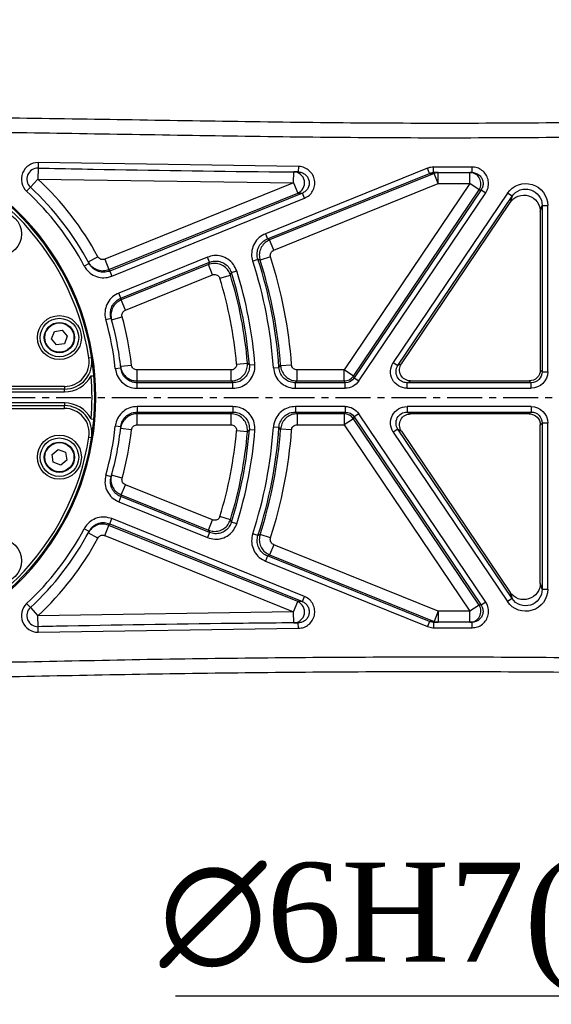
# Model space of a CAD drawing. Header units: millimetres. Extents: x 7590 to 10884, y -1862 to 419.
# Tile 66 of 83: x 8447 to 8544, y -120 to 59. Entities that reach past the tile are written whole.
import ezdxf

# ---------------------------------------------------------------- set-up
doc = ezdxf.new("R2010")
doc.units = ezdxf.units.MM
doc.header["$PDSIZE"] = -1
doc.linetypes.add('CENTER', pattern=[10.16, 6.35, -1.27, 1.27, -1.27])
doc.styles.get("Standard").update_dxf_attribs({"font": 'times.ttf'})
doc.dimstyles.new('ISO-25', dxfattribs={"dimtxt": 18, "dimasz": 15, "dimexe": 1.25, "dimexo": 0.625, "dimtad": 1, "dimtoh": 1, "dimtxsty": 'Standard', "dimcen": 2.5, "dimadec": 0, "dimazin": 0, "dimtfac": 1, "dimtmove": 0, "dimatfit": 3, "dimfxl": 1, "dimarcsym": 0})

# ---------------------------------------------------------------- blocks, each defined once
blk = doc.blocks.new('*D183')
at = {"color": 0, "lineweight": -2}
for p, q in [((8708.33, -55.17), (8720.99, -47.12)), ((8695.67, -63.21), (8690.61, -66.43)), ((8608.62, -118.54), (8677.95, -74.48)), ((8475.79, -118.54), (8608.62, -118.54))]:
    blk.add_line(p, q, dxfattribs=at)
at = {"color": 0}
for points in [[(8706.99, -53.06), (8709.67, -57.28), (8695.67, -63.21)], [(8679.29, -76.59), (8676.61, -72.37), (8690.61, -66.43)]]:
    blk.add_solid(points, dxfattribs=at)
at = {"layer": 'Defpoints', "color": 0}
for p in [(8695.67, -63.21), (8690.61, -66.43)]:
    blk.add_point(p, dxfattribs=at)
at = {"color": 0, "insert": (8541.89, -100.16), "char_height": 18, "attachment_point": 5}
blk.add_mtext('∅6{\\fTimes New Roman|b0|i0|c1|p18;H7({\\H0.7x;\\S+0.012^ 0;})}', dxfattribs=at)
blk = doc.blocks.new('*D184')
at = {"color": 0, "lineweight": -2}
for p, q in [((8690.14, 47.51), (8690.14, 90.44)), ((8696.14, 47.51), (8696.14, 90.44)), ((8509, 89.19), (8655.51, 89.19)), ((8655.51, 89.19), (8675.14, 89.19)), ((8690.14, 89.19), (8696.14, 89.19)), ((8711.14, 89.19), (8726.14, 89.19))]:
    blk.add_line(p, q, dxfattribs=at)
at = {"color": 0}
for points in [[(8675.14, 86.69), (8675.14, 91.69), (8690.14, 89.19)], [(8711.14, 91.69), (8711.14, 86.69), (8696.14, 89.19)]]:
    blk.add_solid(points, dxfattribs=at)
at = {"layer": 'Defpoints', "color": 0}
for p in [(8696.14, 89.19), (8690.14, 46.89), (8696.14, 46.89)]:
    blk.add_point(p, dxfattribs=at)
at = {"color": 0, "insert": (8581.94, 107.57), "char_height": 18, "attachment_point": 5}
blk.add_mtext('6H9{\\f宋体|b0|i0|c134|p2;(} {\\H0.7x;\\S+0.03^ 0;} ){\\f宋体|b0|i0|c134|p2;通}', dxfattribs=at)

msp = doc.modelspace()

# ---------------------------------------------------------------- linework, layer by layer
at = {"color": 7, "lineweight": 25}
for p, q in [((8450.848, 32.838), (8450.829, 31.838)), ((8498.154, 32.136), (8450.848, 32.838)), ((8450.829, 31.838), (8450.79, 29.838)), ((8521.614, 31.809), (8492.154, 19.907)), ((8492.528, 18.979), (8521.988, 30.882)), ((8522.851, 30.882), (8492.929, 18.793)), ((8497.285, 29.144), (8497.302, 31.144)), ((8498.154, 32.136), (8498.146, 31.136)), ((8521.988, 30.882), (8521.614, 31.809)), ((8529.724, 32.035), (8522.738, 32.028)), ((8522.738, 31.028), (8522.738, 32.028)), ((8523.6, 29.028), (8522.851, 30.882)), ((8523.6, 29.028), (8523.6, 31.028)), ((8529.341, 29.034), (8529.337, 31.034)), ((8529.726, 31.035), (8529.724, 32.035)), ((8449.432, 28.369), (8450.79, 29.838)), ((8450.79, 29.838), (8497.285, 29.144)), ((8497.285, 29.144), (8462.968, 15.279)), ((8493.678, 16.938), (8523.6, 29.028)), ((8497.285, 29.144), (8498.034, 27.289)), ((8529.341, 29.034), (8506.493, -4.84)), ((8523.6, 29.028), (8529.341, 29.034)), ((8530.999, 27.916), (8529.341, 29.034)), ((8449.432, 28.369), (8448.754, 27.635)), ((8463.717, 13.424), (8498.034, 27.289)), ((8498.879, 27.282), (8463.87, 13.138)), ((8499.253, 26.355), (8498.879, 27.282)), ((8508.151, -5.958), (8530.999, 27.916)), ((8531.389, 27.917), (8508.323, -6.281)), ((8509.152, -6.84), (8532.218, 27.358)), ((8536.167, 27.275), (8515.418, -3.485)), ((8531.389, 27.917), (8532.218, 27.358)), ((8536.996, 26.716), (8536.167, 27.275)), ((8464.245, 12.211), (8499.253, 26.355)), ((8516.247, -4.044), (8536.996, 26.716)), ((8516.888, -3.704), (8536.655, 25.603)), ((8536.996, 26.716), (8536.655, 25.603)), ((8542.142, 23.925), (8542.482, 25.039)), ((8542.142, 23.925), (8542.142, -4.822)), ((8542.482, 25.039), (8542.482, -5.163)), ((8542.482, 25.039), (8543.482, 25.039)), ((8543.482, -5.163), (8543.482, 25.039)), ((8492.154, 19.907), (8492.528, 18.979)), ((8493.678, 16.938), (8492.929, 18.793)), ((8460.095, 14.515), (8459.211, 14.047)), ((8459.951, 14.786), (8461.713, 15.733)), ((8462.968, 15.279), (8463.717, 13.424)), ((8481.631, 15.655), (8465.488, 9.133)), ((8465.863, 8.206), (8482.006, 14.728)), ((8482.006, 14.728), (8481.631, 15.655)), ((8489.851, 14.954), (8490.801, 15.265)), ((8493.101, 15.704), (8491.198, 15.089)), ((8463.87, 13.138), (8464.245, 12.211)), ((8481.802, 14.297), (8465.952, 7.893)), ((8482.551, 12.443), (8481.802, 14.297)), ((8485.99, 12.849), (8486.944, 13.15)), ((8466.701, 6.039), (8482.551, 12.443)), ((8483.881, 11.812), (8485.791, 12.405)), ((8465.863, 8.206), (8465.488, 9.133)), ((8466.701, 6.039), (8465.952, 7.893)), ((8463.143, 4.315), (8464.104, 4.592)), ((8464.188, 4.297), (8466.113, 4.84)), ((8453.294, 0.82), (8453.805, 2.161)), ((8453.805, 2.161), (8455.222, 2.389)), ((8455.222, 2.389), (8456.128, 1.276)), ((8454.2, -0.293), (8453.294, 0.82)), ((8456.128, 1.276), (8455.617, -0.065)), ((8455.617, -0.065), (8454.2, -0.293)), ((8460.082, -2.626), (8460.576, -2.548)), ((8515.418, -3.485), (8516.247, -4.044)), ((8464.871, -4.574), (8465.866, -4.471)), ((8465.834, -4.166), (8467.822, -3.948)), ((8468.816, -6.84), (8468.816, -4.84)), ((8485.911, -4.84), (8468.816, -4.84)), ((8485.911, -6.84), (8485.911, -4.84)), ((8486.907, -3.757), (8488.9, -3.59)), ((8489.252, -3.928), (8490.248, -3.85)), ((8493.619, -4.433), (8494.617, -4.366)), ((8494.919, -4.053), (8496.914, -3.911)), ((8497.911, -6.84), (8497.911, -4.84)), ((8506.493, -4.84), (8497.911, -4.84)), ((8508.151, -5.958), (8506.493, -4.84)), ((8506.493, -6.84), (8506.493, -4.84)), ((8516.888, -3.704), (8516.247, -4.044)), ((8542.482, -5.163), (8542.142, -4.822)), ((8542.482, -5.163), (8543.482, -5.163)), ((8460.479, -5.929), (8460.977, -5.888)), ((8468.816, -6.84), (8485.911, -6.84)), ((8485.911, -6.84), (8486.261, -7.163)), ((8497.911, -6.84), (8506.493, -6.84)), ((8506.493, -6.84), (8506.665, -7.163)), ((8508.323, -6.281), (8508.151, -5.958)), ((8508.323, -6.281), (8509.152, -6.84)), ((8517.905, -7.163), (8518.546, -6.822)), ((8518.546, -6.822), (8540.142, -6.822)), ((8540.142, -6.822), (8540.483, -7.163)), ((8455.636, -7.822), (8420.642, -7.822)), ((8455.636, -8.322), (8420.642, -8.322)), ((8420.642, -8.822), (8455.636, -8.822)), ((8455.636, -7.822), (8455.636, -8.322)), ((8455.636, -8.822), (8455.636, -8.322)), ((8486.261, -7.163), (8468.85, -7.163)), ((8468.85, -8.163), (8468.85, -7.163)), ((8468.85, -8.163), (8486.261, -8.163)), ((8486.261, -8.163), (8486.261, -7.163)), ((8506.665, -7.163), (8497.61, -7.163)), ((8497.61, -8.163), (8497.61, -7.163)), ((8497.61, -8.163), (8506.665, -8.163)), ((8506.665, -8.163), (8506.665, -7.163)), ((8517.905, -8.163), (8517.905, -7.163)), ((8540.483, -7.163), (8517.905, -7.163)), ((8517.905, -8.163), (8540.483, -8.163)), ((8540.483, -8.163), (8540.483, -7.163)), ((8455.636, -10.822), (8420.642, -10.822)), ((8420.642, -11.322), (8455.636, -11.322)), ((8420.642, -11.822), (8455.636, -11.822)), ((8455.636, -10.822), (8455.636, -11.322)), ((8455.636, -11.822), (8455.636, -11.322)), ((8486.261, -11.482), (8468.85, -11.482)), ((8468.85, -11.482), (8468.85, -12.482)), ((8468.85, -12.482), (8486.261, -12.482)), ((8486.261, -11.482), (8486.261, -12.482)), ((8506.665, -11.482), (8497.61, -11.482)), ((8497.61, -11.482), (8497.61, -12.482)), ((8497.61, -12.482), (8506.665, -12.482)), ((8506.665, -12.482), (8506.493, -12.805)), ((8506.665, -11.482), (8506.665, -12.482)), ((8540.483, -11.482), (8517.905, -11.482)), ((8517.905, -11.482), (8517.905, -12.482)), ((8517.905, -12.482), (8540.483, -12.482)), ((8518.546, -12.822), (8517.905, -12.482)), ((8540.483, -12.482), (8540.142, -12.822)), ((8540.483, -11.482), (8540.483, -12.482)), ((8460.479, -13.715), (8460.977, -13.757)), ((8485.911, -12.805), (8468.816, -12.805)), ((8468.816, -14.805), (8468.816, -12.805)), ((8485.911, -14.805), (8485.911, -12.805)), ((8506.493, -12.805), (8497.911, -12.805)), ((8497.911, -12.805), (8497.911, -14.805)), ((8506.493, -12.805), (8506.493, -14.805)), ((8508.151, -13.687), (8506.493, -14.805)), ((8508.151, -13.687), (8508.323, -13.363)), ((8530.999, -47.56), (8508.151, -13.687)), ((8509.152, -12.804), (8508.323, -13.363)), ((8508.323, -13.363), (8531.389, -47.561)), ((8532.218, -47.002), (8509.152, -12.804)), ((8540.142, -12.822), (8518.546, -12.822)), ((8465.866, -15.173), (8464.871, -15.07)), ((8467.822, -15.696), (8465.834, -15.479)), ((8468.816, -14.805), (8485.911, -14.805)), ((8488.9, -16.054), (8486.907, -15.888)), ((8490.248, -15.795), (8489.252, -15.716)), ((8494.617, -15.279), (8493.619, -15.211)), ((8496.914, -15.734), (8494.919, -15.591)), ((8497.911, -14.805), (8506.493, -14.805)), ((8506.493, -14.805), (8529.341, -48.679)), ((8516.247, -15.6), (8515.418, -16.159)), ((8536.996, -46.361), (8516.247, -15.6)), ((8516.247, -15.6), (8516.888, -15.941)), ((8516.888, -15.941), (8536.655, -45.247)), ((8542.142, -14.822), (8542.482, -14.482)), ((8542.142, -43.57), (8542.142, -14.822)), ((8543.482, -14.482), (8542.482, -14.482)), ((8542.482, -14.482), (8542.482, -44.683)), ((8543.482, -44.683), (8543.482, -14.482)), ((8460.082, -17.019), (8460.576, -17.096)), ((8515.418, -16.159), (8536.167, -46.92)), ((8453.37, -20.182), (8454.483, -19.276)), ((8454.483, -19.276), (8455.824, -19.787)), ((8453.598, -21.598), (8453.37, -20.182)), ((8456.052, -21.204), (8454.939, -22.109)), ((8455.824, -19.787), (8456.052, -21.204)), ((8454.939, -22.109), (8453.598, -21.598)), ((8464.104, -24.237), (8463.143, -23.96)), ((8466.113, -24.485), (8464.188, -23.942)), ((8465.952, -27.538), (8466.701, -25.684)), ((8482.551, -32.087), (8466.701, -25.684)), ((8465.863, -27.85), (8465.488, -28.777)), ((8482.006, -34.373), (8465.863, -27.85)), ((8465.952, -27.538), (8481.802, -33.942)), ((8465.488, -28.777), (8481.631, -35.3)), ((8463.87, -32.782), (8464.245, -31.855)), ((8499.253, -45.999), (8464.245, -31.855)), ((8481.802, -33.942), (8482.551, -32.087)), ((8485.791, -32.049), (8483.881, -31.457)), ((8460.095, -34.16), (8459.211, -33.692)), ((8462.968, -34.923), (8463.717, -33.069)), ((8498.034, -46.934), (8463.717, -33.069)), ((8463.87, -32.782), (8498.879, -46.927)), ((8481.802, -33.942), (8482.006, -34.373)), ((8486.944, -32.795), (8485.99, -32.494)), ((8461.713, -35.377), (8459.951, -34.431)), ((8462.968, -34.923), (8497.285, -48.788)), ((8482.006, -34.373), (8481.631, -35.3)), ((8490.801, -34.909), (8489.851, -34.598)), ((8493.101, -35.348), (8491.198, -34.733)), ((8493.678, -36.583), (8492.929, -38.437)), ((8523.6, -48.672), (8493.678, -36.583)), ((8492.528, -38.624), (8492.154, -39.551)), ((8521.988, -50.526), (8492.528, -38.624)), ((8492.929, -38.437), (8522.85, -50.526)), ((8492.154, -39.551), (8521.613, -51.453)), ((8542.482, -44.683), (8542.142, -43.57)), ((8542.482, -44.683), (8543.482, -44.683)), ((8498.879, -46.927), (8499.253, -45.999)), ((8536.996, -46.361), (8536.167, -46.92)), ((8536.655, -45.247), (8536.996, -46.361)), ((8448.753, -47.28), (8449.432, -48.014)), ((8449.432, -48.014), (8450.789, -49.483)), ((8497.285, -48.788), (8498.034, -46.934)), ((8530.999, -47.56), (8529.341, -48.679)), ((8532.218, -47.002), (8531.389, -47.561)), ((8497.285, -48.788), (8450.789, -49.483)), ((8450.828, -51.483), (8450.789, -49.483)), ((8497.302, -50.788), (8497.285, -48.788)), ((8523.6, -48.672), (8522.85, -50.526)), ((8523.6, -48.672), (8523.599, -50.672)), ((8529.341, -48.679), (8523.6, -48.672)), ((8529.337, -50.679), (8529.341, -48.679)), ((8450.848, -52.482), (8450.828, -51.483)), ((8450.848, -52.482), (8498.154, -51.781)), ((8498.154, -51.781), (8498.146, -50.781)), ((8521.988, -50.526), (8521.613, -51.453)), ((8522.738, -50.672), (8522.738, -51.672)), ((8522.738, -51.672), (8529.724, -51.68)), ((8529.724, -51.68), (8529.726, -50.68))]:
    msp.add_line(p, q, dxfattribs=at)
at = {"linetype": 'CENTER'}
msp.add_line((8139.142, -9.822), (8922.207, -9.822), dxfattribs=at)
at = {"color": 7, "lineweight": 25, "flags": 128}
for points in [[(8498.146, 31.136), (8498.078, 31.137), (8497.713, 31.14), (8497.302, 31.144)], [(8521.988, 30.882), (8522.431, 30.882), (8522.851, 30.882)], [(8523.6, 31.028), (8523.553, 31.028), (8523.181, 31.028), (8522.738, 31.028)], [(8529.726, 31.035), (8529.695, 31.035), (8529.526, 31.035), (8529.337, 31.034)], [(8498.034, 27.289), (8498.45, 27.286), (8498.879, 27.282)], [(8530.999, 27.916), (8531.189, 27.916), (8531.389, 27.917)], [(8492.929, 18.793), (8492.734, 18.884), (8492.528, 18.979)], [(8482.006, 14.728), (8481.902, 14.507), (8481.802, 14.297)], [(8497.61, -7.163), (8497.765, -6.997), (8497.911, -6.84)], [(8486.261, -12.482), (8486.082, -12.647), (8485.911, -12.805)], [(8497.911, -12.805), (8497.765, -12.648), (8497.61, -12.482)], [(8492.528, -38.624), (8492.734, -38.528), (8492.929, -38.437)], [(8498.879, -46.927), (8498.45, -46.93), (8498.034, -46.934)], [(8531.389, -47.561), (8531.189, -47.561), (8530.999, -47.56)], [(8497.302, -50.788), (8497.348, -50.788), (8497.713, -50.784), (8498.146, -50.781)], [(8522.85, -50.526), (8522.431, -50.526), (8521.988, -50.526)], [(8522.738, -50.672), (8522.808, -50.672), (8523.18, -50.672), (8523.599, -50.672)], [(8529.337, -50.679), (8529.358, -50.679), (8529.526, -50.679), (8529.726, -50.68)]]:
    msp.add_lwpolyline(points, dxfattribs=at)
at = {"color": 7, "lineweight": 25}
for centre, radius in [((8443.841, 19.876), 4), ((8454.711, 1.048), 4), ((8454.711, 1.048), 3.5), ((8454.711, 1.048), 2.75), ((8454.711, 1.048), 2.65), ((8454.711, -20.693), 4), ((8454.711, -20.693), 3.5), ((8454.711, -20.693), 2.75), ((8454.711, -20.693), 2.65), ((8443.841, -39.521), 4)]:
    msp.add_circle(centre, radius, dxfattribs=at)
for centre, radius, start, end in [((8414.142, -9.822), 46.5, 8.90299, 81.09701), ((8414.142, -9.822), 47, 282.23163, 77.76837), ((8414.142, -9.822), 47.2, 282.23163, 77.76837), ((8450.79, 29.838), 3, 88.88185, 227.26118), ((8450.79, 29.838), 2, 88.88185, 227.26118), ((8497.285, 29.144), 2, 292.01387, 89.48588), ((8523.6, 29.029), 1.999, 90.00736, 112.01106), ((8529.341, 29.034), 2, 326.00159, 90.12471), ((8414.142, -9.822), 54, 28.24474, 47.26118), ((8414.142, -9.822), 51, 27.90647, 47.26118), ((8414.142, -9.822), 52, 27.90647, 47.26118), ((8414.142, -9.822), 79.66, 3.87895, 18.12105), ((8414.142, -9.822), 80.66, 3.87895, 18.12105), ((8396.905, -196.652), 231.787, 65.99527, 66.1027), ((8414.142, -9.822), 80.983, 4.08498, 17.91502), ((8414.142, -9.822), 82.983, 4.08498, 17.91502), ((8415.266, -12.604), 55, 27.90615, 28.24466), ((8296.519, 97.545), 207.54, 335.78031, 335.91487), ((8414.142, -9.822), 75.34, 4.48704, 17.51296), ((8414.142, -9.822), 76.34, 4.48704, 17.51296), ((8414.142, -9.822), 73.017, 4.76513, 17.23487), ((8414.142, -9.822), 75.017, 4.76513, 17.23487), ((8413.018, -7.041), 55, 15.75534, 16.09385), ((8414.142, -9.822), 51, 5.90647, 16.09353), ((8414.142, -9.822), 52, 5.90647, 16.09353), ((8414.142, -9.822), 54, 6.24474, 15.75526), ((8455.636, -3.322), 5, 270, 8.90299), ((8455.636, -3.322), 4.5, 270, 8.90299), ((8345.269, -153.47), 207.59, 46.08515, 46.21967), ((8328.137, 156.979), 231.836, 315.89732, 316.00472), ((8455.636, -3.322), 5.5, 270, 331.70364), ((8414.142, -9.822), 46.5, 355.19777, 4.80223), ((8414.142, -12.822), 55, 5.90615, 6.24466), ((8506.493, -4.839), 2, 270.00245, 325.99755), ((8455.636, -16.322), 5.5, 28.29636, 90), ((8455.636, -16.322), 5, 351.09701, 90), ((8455.636, -16.322), 4.5, 351.09701, 90), ((8414.142, -6.822), 55, 353.75534, 354.09385), ((8506.493, -14.805), 2, 34.00245, 89.99755), ((8414.142, -9.822), 51, 343.90647, 354.09353), ((8414.142, -9.822), 52, 343.90647, 354.09353), ((8414.142, -9.822), 54, 344.24474, 353.75526), ((8414.142, -9.822), 73.017, 342.76513, 355.23487), ((8414.142, -9.822), 75.017, 342.76513, 355.23487), ((8414.142, -9.822), 75.34, 342.48704, 355.51296), ((8414.142, -9.822), 76.34, 342.48704, 355.51296), ((8345.304, 133.789), 207.54, 313.78031, 313.91487), ((8414.142, -9.822), 79.66, 341.87895, 356.12105), ((8414.142, -9.822), 80.66, 341.87895, 356.12105), ((8414.142, -9.822), 80.983, 342.08498, 355.91502), ((8414.142, -9.822), 82.983, 342.08498, 355.91502), ((8328.172, -176.59), 231.787, 43.99527, 44.1027), ((8414.142, -9.822), 46.5, 278.90299, 351.09701), ((8413.018, -12.604), 55, 343.90615, 344.24466), ((8296.473, -117.21), 207.59, 24.08515, 24.21967), ((8414.142, -9.822), 51, 312.73856, 332.09353), ((8415.266, -7.041), 55, 331.75534, 332.09385), ((8414.142, -9.822), 52, 312.73856, 332.09353), ((8414.142, -9.822), 54, 312.73856, 331.75526), ((8396.885, 177.052), 231.836, 293.89732, 294.00472), ((8450.789, -49.483), 3, 132.73856, 271.11767), ((8450.789, -49.483), 2, 132.73856, 271.11767), ((8497.284, -48.788), 2, 270.51396, 67.98613), ((8529.341, -48.679), 2, 269.87574, 33.99841), ((8523.6, -48.673), 1.999, 247.98894, 269.99313)]:
    msp.add_arc(centre, radius, start, end, dxfattribs=at)
at = {"color": 7, "lineweight": 25, "extrusion": (0, 0, -1)}
for centre, major_axis, ratio, start_param, end_param in [((8539.482, 25.038), (1.17, 3.827), 0.9995548, 5.0092195, 7.5571511), ((8539.142, 23.924), (0.878, 2.87), 0.9995548, 5.0092195, 7.5571511), ((8539.482, 25.038), (0.878, 2.871), 0.9992583, 5.0092195, 7.5571511), ((8517.906, -5.163), (-2.649, -1.409), 0.9998273, 5.2011528, 7.3652178), ((8517.906, -5.163), (-1.767, -0.939), 0.9996546, 5.2011528, 7.3652178), ((8518.546, -4.822), (-1.766, -0.939), 0.9998273, 5.2011528, 7.3652178), ((8540.142, -4.822), (-1.414, 1.414), 0.9999239, 2.3562326, 3.9269527), ((8540.482, -5.163), (-2.121, 2.121), 0.9999239, 2.3562326, 3.9269527), ((8540.482, -5.163), (-1.414, 1.414), 0.9998477, 2.3562326, 3.9269527), ((8506.664, -5.163), (-0.939, 1.766), 0.9999023, 2.6529207, 3.6302646), ((8506.664, -5.163), (1.408, -2.649), 0.9999512, 5.7945134, 6.7718573), ((8506.664, -14.482), (1.408, 2.649), 0.9999512, 5.7945134, 6.7718573), ((8506.664, -14.482), (0.939, 1.766), 0.9999023, 5.7945134, 6.7718573), ((8517.906, -14.482), (-2.649, 1.409), 0.9998273, 5.2011528, 7.3652178), ((8517.906, -14.482), (-1.767, 0.939), 0.9996546, 5.2011528, 7.3652178), ((8540.482, -14.482), (-2.121, -2.121), 0.9999239, 2.3562326, 3.9269527), ((8540.482, -14.482), (1.414, 1.414), 0.9998477, 5.4978252, 7.0685454), ((8518.546, -14.822), (-1.766, 0.939), 0.9998273, 5.2011528, 7.3652178), ((8540.142, -14.822), (-1.414, -1.414), 0.9999239, 2.3562326, 3.9269527), ((8539.482, -44.682), (-1.17, 3.827), 0.9995548, 1.8676268, 4.4155585), ((8539.142, -43.569), (-0.878, 2.87), 0.9995548, 1.8676268, 4.4155585), ((8539.482, -44.682), (-0.878, 2.871), 0.9992583, 1.8676268, 4.4155585)]:
    msp.add_ellipse(centre, major_axis=major_axis, ratio=ratio, start_param=start_param, end_param=end_param, dxfattribs=at)
at = {"color": 7, "lineweight": 25}
for points, knots in [([(8671.642, 46.027), (8669.083, 45.737), (8659.358, 44.632), (8642.403, 43.33), (8620.804, 42.042), (8591.829, 40.858), (8555.479, 40.045), (8511.731, 39.845), (8467.961, 40.604), (8438.762, 41.034), (8424.162, 41.248)], [0, 0, 0, 0, 0.03119765, 0.11854824, 0.20591504, 0.29327832, 0.46977897, 0.64628622, 0.82314172, 1, 1, 1, 1]), ([(8450.829, 31.838), (8451.495, 31.825), (8454.828, 31.76), (8468.825, 31.495), (8483.931, 31.264), (8496.372, 31.152), (8498.146, 31.136)], [0, 0, 0, 0, 0.042263, 0.211315, 0.8875276, 1, 1, 1, 1]), ([(8498.146, 31.136), (8498.18, 31.135), (8498.437, 31.129), (8498.916, 31.016), (8499.494, 30.651), (8499.919, 30.114), (8500.141, 29.467), (8500.138, 28.782), (8499.906, 28.14), (8499.48, 27.596), (8499.079, 27.387), (8498.879, 27.282)], [0, 0, 0, 0, 0.0183974, 0.141151, 0.2638642, 0.3865381, 0.5091908, 0.6318499, 0.7545399, 0.8772639, 1, 1, 1, 1]), ([(8499.253, 26.355), (8499.554, 26.512), (8500.155, 26.826), (8500.794, 27.642), (8501.141, 28.604), (8501.147, 29.632), (8500.813, 30.602), (8500.176, 31.408), (8499.31, 31.956), (8498.591, 32.126), (8498.205, 32.135), (8498.154, 32.136)], [0, 0, 0, 0, 0.1227249, 0.2454506, 0.3681538, 0.4908301, 0.6134957, 0.7361713, 0.8588731, 0.9816059, 1, 1, 1, 1]), ([(8522.738, 32.028), (8522.4, 31.999), (8522.014, 31.966), (8521.657, 31.826), (8521.614, 31.809)], [0, 0, 0, 0, 0.8777342, 1, 1, 1, 1]), ([(8521.988, 30.882), (8522.017, 30.893), (8522.255, 30.986), (8522.513, 31.008), (8522.738, 31.028)], [0, 0, 0, 0, 0.1222623, 1, 1, 1, 1]), ([(8522.738, 31.028), (8523.405, 31.028), (8525.734, 31.028), (8528.064, 31.032), (8529.726, 31.035)], [0, 0, 0, 0, 0.2862011, 1, 1, 1, 1]), ([(8532.218, 27.358), (8532.38, 27.656), (8532.702, 28.252), (8532.775, 29.286), (8532.526, 30.277), (8531.955, 31.134), (8531.137, 31.748), (8530.345, 32.01), (8529.866, 32.029), (8529.724, 32.035)], [0, 0, 0, 0, 0.1556682, 0.31133655, 0.46700192, 0.62266846, 0.77834116, 0.93402229, 1, 1, 1, 1]), ([(8529.726, 31.035), (8529.821, 31.031), (8530.14, 31.018), (8530.668, 30.844), (8531.214, 30.434), (8531.594, 29.863), (8531.761, 29.202), (8531.712, 28.513), (8531.497, 28.116), (8531.389, 27.917)], [0, 0, 0, 0, 0.0659805, 0.2216672, 0.3773425, 0.5330081, 0.6886699, 0.8443342, 1, 1, 1, 1]), ([(8492.154, 19.907), (8491.753, 19.697), (8490.953, 19.278), (8490.1, 18.19), (8489.64, 16.91), (8489.622, 15.781), (8489.796, 15.151), (8489.851, 14.954)], [0, 0, 0, 0, 0.2243662, 0.4487328, 0.6730911, 0.8974467, 1, 1, 1, 1]), ([(8490.801, 15.265), (8490.76, 15.413), (8490.63, 15.885), (8490.643, 16.732), (8490.988, 17.692), (8491.627, 18.508), (8492.228, 18.822), (8492.528, 18.979)], [0, 0, 0, 0, 0.1025546, 0.3269104, 0.5512667, 0.775632, 1, 1, 1, 1]), ([(8492.929, 18.793), (8492.792, 18.73), (8492.35, 18.528), (8491.713, 17.977), (8491.197, 17.096), (8490.982, 16.082), (8491.126, 15.42), (8491.198, 15.089)], [0, 0, 0, 0, 0.10039658, 0.32529086, 0.55019014, 0.77509698, 1, 1, 1, 1]), ([(8493.101, 15.704), (8493.077, 15.814), (8493.029, 16.035), (8493.101, 16.373), (8493.273, 16.666), (8493.485, 16.85), (8493.633, 16.918), (8493.678, 16.938)], [0, 0, 0, 0, 0.224905, 0.4498104, 0.6747075, 0.899602, 1, 1, 1, 1]), ([(8459.951, 14.786), (8460.007, 14.689), (8460.233, 14.302), (8460.799, 13.732), (8461.715, 13.28), (8462.742, 13.138), (8463.392, 13.329), (8463.717, 13.424)], [0, 0, 0, 0, 0.0771651, 0.3078795, 0.5385871, 0.7692925, 1, 1, 1, 1]), ([(8463.87, 13.138), (8463.759, 13.097), (8463.332, 12.943), (8462.525, 12.871), (8461.534, 13.115), (8460.657, 13.668), (8460.282, 14.233), (8460.095, 14.515)], [0, 0, 0, 0, 0.0808392, 0.3106181, 0.5404075, 0.7702031, 1, 1, 1, 1]), ([(8462.968, 15.279), (8462.86, 15.247), (8462.643, 15.183), (8462.301, 15.231), (8461.995, 15.381), (8461.807, 15.571), (8461.731, 15.7), (8461.713, 15.733)], [0, 0, 0, 0, 0.2307039, 0.4614076, 0.6921163, 0.9228337, 1, 1, 1, 1]), ([(8486.944, 13.15), (8486.767, 13.566), (8486.412, 14.397), (8485.393, 15.333), (8484.153, 15.889), (8482.829, 16.021), (8482.015, 15.772), (8481.631, 15.655)], [0, 0, 0, 0, 0.20454411, 0.40908865, 0.61362332, 0.81815279, 1, 1, 1, 1]), ([(8485.791, 12.405), (8485.675, 12.687), (8485.43, 13.283), (8484.718, 13.989), (8483.805, 14.441), (8482.777, 14.584), (8482.127, 14.393), (8481.802, 14.297)], [0, 0, 0, 0, 0.1842289, 0.3881633, 0.5921048, 0.7960547, 1, 1, 1, 1]), ([(8482.006, 14.728), (8482.293, 14.816), (8482.904, 15.002), (8483.897, 14.903), (8484.827, 14.486), (8485.591, 13.784), (8485.857, 13.161), (8485.99, 12.849)], [0, 0, 0, 0, 0.1818495, 0.3863781, 0.5909102, 0.7954535, 1, 1, 1, 1]), ([(8459.211, 14.047), (8459.461, 13.671), (8459.96, 12.917), (8461.13, 12.181), (8462.452, 11.855), (8463.527, 11.951), (8464.097, 12.157), (8464.245, 12.211)], [0, 0, 0, 0, 0.2297939, 0.4595879, 0.6893779, 0.9191595, 1, 1, 1, 1]), ([(8482.551, 12.443), (8482.66, 12.475), (8482.876, 12.538), (8483.219, 12.491), (8483.523, 12.34), (8483.761, 12.105), (8483.842, 11.906), (8483.881, 11.812)], [0, 0, 0, 0, 0.2039481, 0.4078966, 0.6118351, 0.8157684, 1, 1, 1, 1]), ([(8465.488, 9.133), (8465.088, 8.924), (8464.287, 8.505), (8463.434, 7.416), (8462.974, 6.136), (8462.959, 5.056), (8463.105, 4.468), (8463.143, 4.315)], [0, 0, 0, 0, 0.2297733, 0.4595464, 0.6893244, 0.919111, 1, 1, 1, 1]), ([(8464.104, 4.592), (8464.076, 4.707), (8463.966, 5.148), (8463.977, 5.958), (8464.322, 6.918), (8464.962, 7.735), (8465.562, 8.049), (8465.863, 8.206)], [0, 0, 0, 0, 0.0808901, 0.3106794, 0.5404582, 0.7702299, 1, 1, 1, 1]), ([(8465.952, 7.893), (8465.849, 7.848), (8465.44, 7.666), (8464.811, 7.165), (8464.263, 6.304), (8464.009, 5.298), (8464.129, 4.631), (8464.188, 4.297)], [0, 0, 0, 0, 0.0771194, 0.3078347, 0.5385561, 0.7692789, 1, 1, 1, 1]), ([(8466.113, 4.84), (8466.093, 4.952), (8466.054, 5.174), (8466.138, 5.509), (8466.321, 5.796), (8466.53, 5.963), (8466.667, 6.024), (8466.701, 6.039)], [0, 0, 0, 0, 0.2307245, 0.4614491, 0.6921698, 0.9228819, 1, 1, 1, 1]), ([(8464.871, -4.574), (8464.962, -5.017), (8465.142, -5.903), (8465.951, -7.024), (8467.054, -7.821), (8468.087, -8.135), (8468.693, -8.157), (8468.85, -8.163)], [0, 0, 0, 0, 0.2297939, 0.4595879, 0.6893779, 0.9191595, 1, 1, 1, 1]), ([(8465.834, -4.166), (8465.85, -4.277), (8465.914, -4.721), (8466.225, -5.462), (8466.905, -6.223), (8467.804, -6.74), (8468.478, -6.806), (8468.816, -6.84)], [0, 0, 0, 0, 0.0771651, 0.3078795, 0.5385871, 0.7692925, 1, 1, 1, 1]), ([(8468.85, -7.163), (8468.732, -7.158), (8468.278, -7.142), (8467.503, -6.906), (8466.676, -6.308), (8466.069, -5.468), (8465.934, -4.803), (8465.866, -4.471)], [0, 0, 0, 0, 0.0808392, 0.3106181, 0.5404075, 0.7702031, 1, 1, 1, 1]), ([(8468.816, -4.84), (8468.703, -4.829), (8468.478, -4.806), (8468.179, -4.634), (8467.952, -4.38), (8467.848, -4.133), (8467.827, -3.985), (8467.822, -3.948)], [0, 0, 0, 0, 0.2307039, 0.4614076, 0.6921163, 0.9228337, 1, 1, 1, 1]), ([(8485.911, -6.84), (8486.215, -6.812), (8486.856, -6.755), (8487.742, -6.284), (8488.444, -5.546), (8488.885, -4.607), (8488.895, -3.929), (8488.9, -3.59)], [0, 0, 0, 0, 0.1842289, 0.3881633, 0.5921048, 0.7960547, 1, 1, 1, 1]), ([(8486.907, -3.757), (8486.905, -3.87), (8486.902, -4.095), (8486.755, -4.408), (8486.521, -4.655), (8486.226, -4.812), (8486.012, -4.831), (8485.911, -4.84)], [0, 0, 0, 0, 0.2039481, 0.4078966, 0.6118351, 0.8157684, 1, 1, 1, 1]), ([(8486.261, -8.163), (8486.711, -8.118), (8487.61, -8.03), (8488.809, -7.34), (8489.712, -6.326), (8490.237, -5.102), (8490.245, -4.251), (8490.248, -3.85)], [0, 0, 0, 0, 0.2045441, 0.4090887, 0.6136233, 0.8181528, 1, 1, 1, 1]), ([(8489.252, -3.928), (8489.249, -4.229), (8489.243, -4.867), (8488.85, -5.785), (8488.172, -6.546), (8487.273, -7.063), (8486.598, -7.13), (8486.261, -7.163)], [0, 0, 0, 0, 0.1818495, 0.3863781, 0.5909102, 0.7954535, 1, 1, 1, 1]), ([(8493.619, -4.433), (8493.694, -4.879), (8493.843, -5.77), (8494.612, -6.919), (8495.686, -7.754), (8496.753, -8.123), (8497.405, -8.153), (8497.61, -8.163)], [0, 0, 0, 0, 0.2243662, 0.4487328, 0.6730911, 0.8974467, 1, 1, 1, 1]), ([(8497.61, -7.163), (8497.456, -7.156), (8496.967, -7.133), (8496.167, -6.856), (8495.361, -6.23), (8494.785, -5.369), (8494.673, -4.7), (8494.617, -4.366)], [0, 0, 0, 0, 0.1025546, 0.3269104, 0.5512667, 0.775632, 1, 1, 1, 1]), ([(8494.919, -4.053), (8494.937, -4.202), (8494.993, -4.685), (8495.321, -5.462), (8496.001, -6.223), (8496.899, -6.74), (8497.574, -6.806), (8497.911, -6.84)], [0, 0, 0, 0, 0.1003966, 0.3252909, 0.5501901, 0.775097, 1, 1, 1, 1]), ([(8497.911, -4.84), (8497.799, -4.829), (8497.574, -4.806), (8497.274, -4.634), (8497.048, -4.38), (8496.939, -4.122), (8496.92, -3.961), (8496.914, -3.911)], [0, 0, 0, 0, 0.224905, 0.4498104, 0.6747075, 0.899602, 1, 1, 1, 1]), ([(8468.85, -11.482), (8468.4, -11.526), (8467.501, -11.615), (8466.303, -12.304), (8465.396, -13.319), (8464.977, -14.314), (8464.893, -14.914), (8464.871, -15.07)], [0, 0, 0, 0, 0.2297733, 0.4595464, 0.6893244, 0.919111, 1, 1, 1, 1]), ([(8465.866, -15.173), (8465.882, -15.056), (8465.946, -14.606), (8466.26, -13.86), (8466.94, -13.099), (8467.838, -12.581), (8468.513, -12.515), (8468.85, -12.482)], [0, 0, 0, 0, 0.0808901, 0.3106794, 0.5404582, 0.7702299, 1, 1, 1, 1]), ([(8490.248, -15.795), (8490.24, -15.343), (8490.222, -14.439), (8489.628, -13.19), (8488.687, -12.21), (8487.509, -11.591), (8486.66, -11.517), (8486.261, -11.482)], [0, 0, 0, 0, 0.2045441, 0.4090887, 0.6136233, 0.8181528, 1, 1, 1, 1]), ([(8486.261, -12.482), (8486.56, -12.508), (8487.197, -12.564), (8488.081, -13.028), (8488.786, -13.763), (8489.232, -14.7), (8489.245, -15.378), (8489.252, -15.716)], [0, 0, 0, 0, 0.1818495, 0.3863781, 0.5909102, 0.7954535, 1, 1, 1, 1]), ([(8497.61, -11.482), (8497.16, -11.526), (8496.261, -11.615), (8495.062, -12.304), (8494.157, -13.319), (8493.717, -14.359), (8493.643, -15.008), (8493.619, -15.211)], [0, 0, 0, 0, 0.2243662, 0.4487328, 0.6730911, 0.8974467, 1, 1, 1, 1]), ([(8494.617, -15.279), (8494.634, -15.126), (8494.69, -14.639), (8495.02, -13.86), (8495.699, -13.098), (8496.598, -12.581), (8497.273, -12.515), (8497.61, -12.482)], [0, 0, 0, 0, 0.1025546, 0.3269104, 0.5512667, 0.775632, 1, 1, 1, 1]), ([(8468.816, -12.805), (8468.704, -12.809), (8468.256, -12.824), (8467.485, -13.053), (8466.654, -13.646), (8466.042, -14.483), (8465.903, -15.147), (8465.834, -15.479)], [0, 0, 0, 0, 0.0771194, 0.3078347, 0.5385561, 0.7692789, 1, 1, 1, 1]), ([(8488.9, -16.054), (8488.898, -15.749), (8488.895, -15.105), (8488.499, -14.183), (8487.821, -13.422), (8486.922, -12.904), (8486.248, -12.838), (8485.911, -12.805)], [0, 0, 0, 0, 0.1842289, 0.3881633, 0.5921048, 0.7960547, 1, 1, 1, 1]), ([(8497.911, -12.805), (8497.761, -12.812), (8497.276, -12.834), (8496.478, -13.106), (8495.67, -13.729), (8495.09, -14.589), (8494.976, -15.257), (8494.919, -15.591)], [0, 0, 0, 0, 0.1003966, 0.3252909, 0.5501901, 0.775097, 1, 1, 1, 1]), ([(8467.822, -15.696), (8467.845, -15.586), (8467.891, -15.364), (8468.095, -15.085), (8468.372, -14.888), (8468.629, -14.811), (8468.778, -14.806), (8468.816, -14.805)], [0, 0, 0, 0, 0.2307245, 0.4614491, 0.6921698, 0.9228819, 1, 1, 1, 1]), ([(8485.911, -14.805), (8486.023, -14.816), (8486.248, -14.838), (8486.548, -15.01), (8486.773, -15.264), (8486.905, -15.571), (8486.906, -15.786), (8486.907, -15.888)], [0, 0, 0, 0, 0.2039481, 0.4078966, 0.6118351, 0.8157684, 1, 1, 1, 1]), ([(8496.914, -15.734), (8496.933, -15.622), (8496.971, -15.4), (8497.164, -15.113), (8497.434, -14.905), (8497.699, -14.815), (8497.861, -14.807), (8497.911, -14.805)], [0, 0, 0, 0, 0.224905, 0.4498104, 0.6747075, 0.899602, 1, 1, 1, 1]), ([(8463.143, -23.96), (8463.061, -24.404), (8462.897, -25.293), (8463.227, -26.635), (8463.951, -27.788), (8464.791, -28.466), (8465.344, -28.713), (8465.488, -28.777)], [0, 0, 0, 0, 0.22979388, 0.4595879, 0.68937793, 0.91915954, 1, 1, 1, 1]), ([(8465.863, -27.85), (8465.755, -27.802), (8465.34, -27.617), (8464.71, -27.108), (8464.167, -26.244), (8463.919, -25.237), (8464.043, -24.57), (8464.104, -24.237)], [0, 0, 0, 0, 0.0808392, 0.3106181, 0.5404075, 0.7702031, 1, 1, 1, 1]), ([(8464.188, -23.942), (8464.162, -24.051), (8464.055, -24.486), (8464.066, -25.29), (8464.412, -26.25), (8465.051, -27.067), (8465.652, -27.381), (8465.952, -27.538)], [0, 0, 0, 0, 0.0771651, 0.3078795, 0.5385871, 0.7692925, 1, 1, 1, 1]), ([(8466.701, -25.684), (8466.601, -25.631), (8466.401, -25.526), (8466.188, -25.254), (8466.073, -24.934), (8466.069, -24.666), (8466.104, -24.521), (8466.113, -24.485)], [0, 0, 0, 0, 0.2307039, 0.4614076, 0.6921163, 0.9228337, 1, 1, 1, 1]), ([(8464.245, -31.855), (8463.811, -31.728), (8462.944, -31.473), (8461.575, -31.663), (8460.354, -32.265), (8459.593, -33.031), (8459.29, -33.555), (8459.211, -33.692)], [0, 0, 0, 0, 0.2297733, 0.4595464, 0.6893244, 0.919111, 1, 1, 1, 1]), ([(8481.802, -33.942), (8482.094, -34.031), (8482.71, -34.218), (8483.708, -34.113), (8484.636, -33.691), (8485.396, -32.986), (8485.659, -32.361), (8485.791, -32.049)], [0, 0, 0, 0, 0.1842289, 0.3881633, 0.5921048, 0.7960547, 1, 1, 1, 1]), ([(8483.881, -31.457), (8483.837, -31.561), (8483.749, -31.769), (8483.496, -32.004), (8483.187, -32.145), (8482.854, -32.179), (8482.649, -32.117), (8482.551, -32.087)], [0, 0, 0, 0, 0.2039481, 0.4078966, 0.6118351, 0.8157684, 1, 1, 1, 1]), ([(8463.717, -33.069), (8463.612, -33.03), (8463.191, -32.877), (8462.39, -32.801), (8461.398, -33.039), (8460.517, -33.586), (8460.139, -34.149), (8459.951, -34.431)], [0, 0, 0, 0, 0.0771194, 0.3078347, 0.5385561, 0.7692789, 1, 1, 1, 1]), ([(8460.095, -34.16), (8460.154, -34.057), (8460.381, -33.664), (8460.952, -33.089), (8461.868, -32.638), (8462.895, -32.495), (8463.545, -32.687), (8463.87, -32.782)], [0, 0, 0, 0, 0.0808901, 0.3106794, 0.5404582, 0.7702299, 1, 1, 1, 1]), ([(8481.631, -35.3), (8482.065, -35.427), (8482.932, -35.682), (8484.302, -35.492), (8485.52, -34.889), (8486.464, -33.952), (8486.79, -33.165), (8486.944, -32.795)], [0, 0, 0, 0, 0.2045441, 0.4090887, 0.6136233, 0.8181528, 1, 1, 1, 1]), ([(8485.99, -32.494), (8485.875, -32.771), (8485.631, -33.362), (8484.922, -34.065), (8484.009, -34.517), (8482.981, -34.659), (8482.331, -34.468), (8482.006, -34.373)], [0, 0, 0, 0, 0.1818495, 0.3863781, 0.5909102, 0.7954535, 1, 1, 1, 1]), ([(8461.713, -35.377), (8461.775, -35.283), (8461.901, -35.096), (8462.195, -34.913), (8462.526, -34.834), (8462.793, -34.859), (8462.933, -34.91), (8462.968, -34.923)], [0, 0, 0, 0, 0.2307245, 0.4614491, 0.6921698, 0.9228819, 1, 1, 1, 1]), ([(8489.851, -34.598), (8489.753, -35.04), (8489.557, -35.922), (8489.84, -37.275), (8490.523, -38.452), (8491.374, -39.193), (8491.968, -39.466), (8492.154, -39.551)], [0, 0, 0, 0, 0.2243662, 0.4487328, 0.6730911, 0.8974467, 1, 1, 1, 1]), ([(8492.528, -38.624), (8492.389, -38.56), (8491.944, -38.355), (8491.305, -37.799), (8490.793, -36.917), (8490.581, -35.902), (8490.728, -35.24), (8490.801, -34.909)], [0, 0, 0, 0, 0.1025546, 0.3269104, 0.5512667, 0.775632, 1, 1, 1, 1]), ([(8491.198, -34.733), (8491.159, -34.878), (8491.03, -35.347), (8491.044, -36.189), (8491.388, -37.15), (8492.028, -37.966), (8492.629, -38.28), (8492.929, -38.437)], [0, 0, 0, 0, 0.10039658, 0.32529086, 0.55019014, 0.77509698, 1, 1, 1, 1]), ([(8493.678, -36.583), (8493.578, -36.531), (8493.378, -36.426), (8493.165, -36.154), (8493.05, -35.834), (8493.045, -35.553), (8493.088, -35.396), (8493.101, -35.348)], [0, 0, 0, 0, 0.224905, 0.4498104, 0.6747075, 0.899602, 1, 1, 1, 1]), ([(8498.154, -51.781), (8498.492, -51.745), (8499.166, -51.673), (8500.06, -51.148), (8500.736, -50.38), (8501.118, -49.426), (8501.163, -48.401), (8500.867, -47.418), (8500.261, -46.59), (8499.655, -46.169), (8499.3, -46.019), (8499.253, -45.999)], [0, 0, 0, 0, 0.1227525, 0.2455056, 0.3682441, 0.4909523, 0.6136322, 0.7362981, 0.8589706, 0.9816674, 1, 1, 1, 1]), ([(8498.879, -46.927), (8498.91, -46.94), (8499.147, -47.04), (8499.551, -47.32), (8499.954, -47.872), (8500.152, -48.527), (8500.122, -49.211), (8499.868, -49.847), (8499.417, -50.359), (8498.82, -50.709), (8498.371, -50.757), (8498.146, -50.781)], [0, 0, 0, 0, 0.018335, 0.1410412, 0.26371, 0.3863617, 0.5090243, 0.6317209, 0.7544598, 0.877226, 1, 1, 1, 1]), ([(8529.724, -51.68), (8530.061, -51.647), (8530.736, -51.582), (8531.636, -51.067), (8532.32, -50.307), (8532.713, -49.357), (8532.767, -48.334), (8532.543, -47.531), (8532.293, -47.123), (8532.218, -47.002)], [0, 0, 0, 0, 0.15568932, 0.31137877, 0.46706431, 0.62274163, 0.77841126, 0.93407712, 1, 1, 1, 1]), ([(8531.389, -47.561), (8531.439, -47.642), (8531.606, -47.914), (8531.755, -48.449), (8531.719, -49.131), (8531.457, -49.765), (8531.001, -50.271), (8530.401, -50.615), (8529.951, -50.658), (8529.726, -50.68)], [0, 0, 0, 0, 0.0659222, 0.2215847, 0.3772502, 0.5329248, 0.6886109, 0.8443044, 1, 1, 1, 1]), ([(8498.146, -50.781), (8497.479, -50.787), (8494.146, -50.815), (8480.147, -50.96), (8465.041, -51.206), (8452.602, -51.448), (8450.828, -51.483)], [0, 0, 0, 0, 0.0422629, 0.2113144, 0.8875259, 1, 1, 1, 1]), ([(8521.613, -51.453), (8521.938, -51.553), (8522.308, -51.667), (8522.691, -51.672), (8522.738, -51.672)], [0, 0, 0, 0, 0.8776636, 1, 1, 1, 1]), ([(8522.738, -50.672), (8522.707, -50.672), (8522.451, -50.669), (8522.204, -50.593), (8521.988, -50.526)], [0, 0, 0, 0, 0.12233801, 1, 1, 1, 1]), ([(8529.726, -50.68), (8529.06, -50.678), (8526.73, -50.673), (8524.401, -50.672), (8522.738, -50.672)], [0, 0, 0, 0, 0.2861958, 1, 1, 1, 1]), ([(8424.162, -60.893), (8431.462, -60.778), (8446.062, -60.549), (8475.259, -59.951), (8511.729, -59.544), (8555.476, -59.687), (8595.345, -60.575), (8625.995, -61.94), (8647.42, -63.378), (8660.861, -64.449), (8668.92, -65.365), (8671.642, -65.674)], [0, 0, 0, 0, 0.0884299, 0.1768617, 0.3537156, 0.530189, 0.7067229, 0.8367183, 0.901758, 0.9668177, 1, 1, 1, 1])]:
    msp.add_open_spline(points, degree=3, knots=knots, dxfattribs=at)
at = {"color": 8, "lineweight": 25}
for points, knots in [([(8424.142, 38.649), (8438.743, 38.434), (8467.946, 38.005), (8511.736, 37.245), (8555.519, 37.445), (8591.869, 38.258), (8620.792, 39.44), (8642.288, 40.717), (8659.247, 42.014), (8669.01, 43.115), (8671.642, 43.412)], [0, 0, 0, 0, 0.1768644, 0.3537261, 0.5304258, 0.7071189, 0.7940571, 0.8809988, 0.9679249, 1, 1, 1, 1]), ([(8671.642, -63.057), (8669.174, -62.775), (8661.318, -61.881), (8648.031, -60.814), (8626.383, -59.356), (8595.547, -57.979), (8555.522, -57.085), (8511.74, -56.953), (8475.244, -57.328), (8446.045, -57.989), (8431.443, -58.192), (8424.142, -58.293)], [0, 0, 0, 0, 0.030088, 0.0957518, 0.1614175, 0.2928791, 0.4695384, 0.6462715, 0.8231294, 0.9115658, 1, 1, 1, 1])]:
    msp.add_open_spline(points, degree=3, knots=knots, dxfattribs=at)

# ---------------------------------------------------------------- dimensions: what is measured, and where the dimension line sits
dim = msp.add_linear_dim(base=(8696.142, 89.192), p1=(8690.142, 46.886), p2=(8696.142, 46.886), text='<>H9{\\f宋体|b0|i0|c134|p2;(} {\\H0.7x;\\S+0.03^ 0;} ){\\f宋体|b0|i0|c134|p2;通}', dimstyle='ISO-25', override={"dimtxsty": 'Standard'})
dim.commit()
dim.dimension.update_dxf_attribs({"geometry": '*D184', "text_midpoint": (8581.943, 89.192), "dimtype": 160})
dim = msp.add_diameter_dim_2p(p1=(8695.674, -63.213), p2=(8690.61, -66.431), text='<>{\\fTimes New Roman|b0|i0|c1|p18;H7({\\H0.7x;\\S+0.012^ 0;})}', dimstyle='ISO-25', override={"dimtxsty": 'Standard'})
dim.commit()
dim.dimension.update_dxf_attribs({"geometry": '*D183', "text_midpoint": (8608.622, -118.538), "dimtype": 163})

doc.saveas('drawing.dxf')
